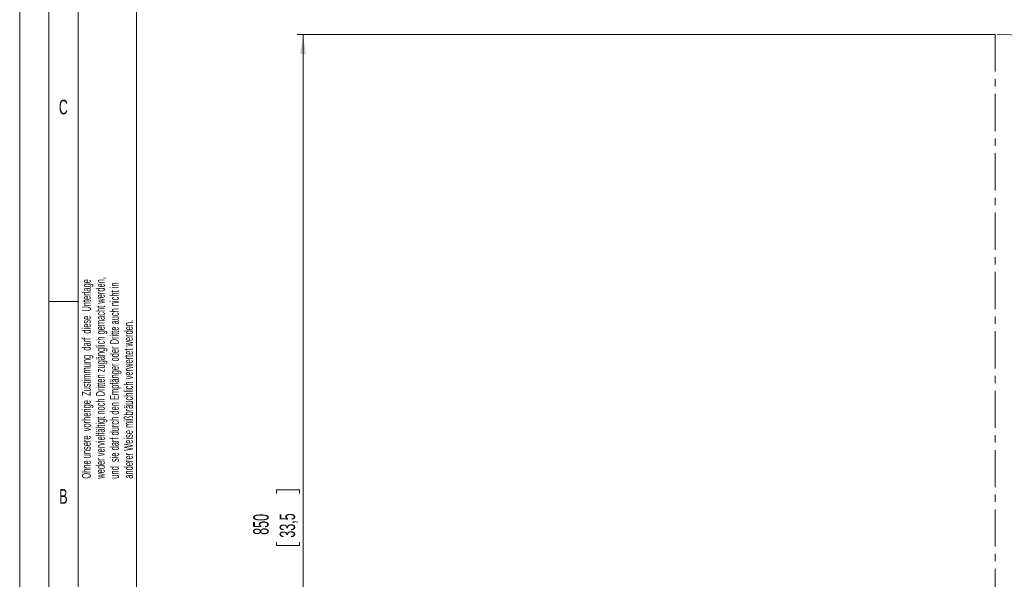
# Model space of a CAD drawing. Header units: millimetres. Extents: x 0 to 594, y 0 to 420.
# Tile 15 of 75: x 0 to 168, y 96 to 192. Entities that reach past the tile are written whole.
import ezdxf

# ---------------------------------------------------------------- set-up
doc = ezdxf.new("R2010")
doc.units = ezdxf.units.MM
doc.linetypes.add('CENTER', pattern=[10.16, 6.35, -1.27, 1.27, -1.27])
doc.styles.add('SLDTEXTSTYLE0', font='TXT', dxfattribs={"width": 0.638186})
doc.styles.add('SLDTEXTSTYLE1', font='TXT', dxfattribs={"width": 0.605})
doc.dimstyles.new('SLDDIMSTYLE0', dxfattribs={"dimtxt": 2.568319, "dimasz": 3.3, "dimexe": 0, "dimexo": 0.0625, "dimgap": 0.64208, "dimtad": 1, "dimdec": 1, "dimlfac": 5, "dimrnd": 1e-09, "dimzin": 12, "dimdsep": 46, "dimtxsty": 'SLDTEXTSTYLE1', "dimsah": 1, "dimcen": 0.09, "dimadec": 0, "dimazin": 3, "dimtfac": 1, "dimtdec": 1, "dimtofl": 0, "dimtmove": 0, "dimatfit": 3, "dimfxl": 0, "dimfrac": 2, "dimtolj": 1, "dimtzin": 12, "dimarcsym": 0})
doc.dimstyles.new('SLDDIMSTYLE5', dxfattribs={"dimtxt": 2.568319, "dimasz": 3.3, "dimexe": 0, "dimexo": 0.0625, "dimgap": 0.64208, "dimtad": 1, "dimdec": 1, "dimlfac": 5, "dimrnd": 1e-09, "dimzin": 12, "dimdsep": 46, "dimtxsty": 'SLDTEXTSTYLE1', "dimsah": 1, "dimcen": 0, "dimadec": 0, "dimazin": 3, "dimtfac": 1, "dimtdec": 1, "dimtofl": 0, "dimtmove": 0, "dimatfit": 3, "dimfxl": 0, "dimfrac": 2, "dimtolj": 1, "dimtzin": 12, "dimarcsym": 0})

# ---------------------------------------------------------------- blocks, each defined once
blk = doc.blocks.new('SW_NOTE_1')
at = {"color": 0, "linetype": 'Continuous', "lineweight": 0, "char_height": 1.5, "attachment_point": 1, "rotation": 90, "style": 'SLDTEXTSTYLE0'}
for s, insert in [('weder vervielfältigt noch Dritten zugänglich gemacht werden,', (0.47, 0)), ('Ohne unsere  vorherige  Zustimmung  darf  diese  Unterlage', (-1.93, 0)), ('und  sie darf durch den Empfänger oder Dritte auch nicht in', (2.87, 0)), ('anderer Weise mißbräuchlich verwertet werden.', (5.27, 0))]:
    blk.add_mtext(s, dxfattribs=dict(at, insert=insert))
blk = doc.blocks.new('_D_16')
at = {"color": 7, "linetype": 'Continuous', "lineweight": 0}
for p, q in [((252.68, 144.02), (166.91, 84.86)), ((210.51, 120.42), (210.99, 120.76)), ((210.99, 120.76), (213.23, 117.51)), ((213.23, 117.51), (212.75, 117.17)), ((203.65, 115.69), (203.17, 115.36)), ((203.17, 115.36), (205.41, 112.11)), ((205.41, 112.11), (205.89, 112.45))]:
    blk.add_line(p, q, dxfattribs=at)
blk.add_solid([(252.68, 144.02), (249.68, 142.56), (250.25, 141.73)], dxfattribs=at)
at = {"color": 7, "linetype": 'Continuous', "lineweight": 0, "char_height": 2.646, "attachment_point": 1, "rotation": 34.5935, "style": 'SLDTEXTSTYLE1'}
for s, insert in [('R521', (201.34, 118.96)), ('20,5', (204.56, 115.67))]:
    blk.add_mtext(s, dxfattribs=dict(at, insert=insert))
blk = doc.blocks.new('_D_17')
at = {"color": 7, "linetype": 'Continuous', "lineweight": 0}
for p, q in [((166.91, 189.05), (47.47, 189.05)), ((48.47, 189.05), (48.47, 23.66)), ((43.94, 110.52), (43.94, 111.11)), ((43.94, 111.11), (47.88, 111.11)), ((47.88, 111.11), (47.88, 110.52)), ((43.94, 102.19), (43.94, 101.61)), ((43.94, 101.61), (47.88, 101.61)), ((47.88, 101.61), (47.88, 102.19)), ((104.31, 23.66), (47.47, 23.66))]:
    blk.add_line(p, q, dxfattribs=at)
for points in [[(48.47, 189.05), (47.97, 185.75), (48.97, 185.75)], [(48.47, 23.66), (48.97, 26.96), (47.97, 26.96)]]:
    blk.add_solid(points, dxfattribs=at)
at = {"color": 7, "linetype": 'Continuous', "lineweight": 0, "char_height": 2.646, "attachment_point": 1, "rotation": 90, "style": 'SLDTEXTSTYLE1'}
for s, insert in [('33,5', (44.47, 102.93)), ('850', (39.94, 103.42))]:
    blk.add_mtext(s, dxfattribs=dict(at, insert=insert))

msp = doc.modelspace()

# ---------------------------------------------------------------- linework, layer by layer
at = {"color": 133, "linetype": 'Continuous', "lineweight": 0}
for p, q in [((0, 420), (0, 0)), ((5, 415), (5, 5)), ((20, 410), (20, 10)), ((10, 210), (10, 143.333)), ((5, 143.333), (10, 143.333)), ((10, 143.333), (10, 76.667))]:
    msp.add_line(p, q, dxfattribs=at)
at = {"color": 7, "linetype": 'CENTER', "lineweight": 0}
msp.add_line((166.907, 189.054), (166.907, 84.862), dxfattribs=at)
msp.add_arc((166.907, 84.862), 104.192, 356.94548, 90, dxfattribs=at)

# ---------------------------------------------------------------- block references
at = {"color": 72, "linetype": 'Continuous', "lineweight": 0}
msp.add_blockref('SW_NOTE_1', (12.588, 113.031), dxfattribs=at)

# ---------------------------------------------------------------- texts
at = {"color": 254, "linetype": 'Continuous', "lineweight": 0, "char_height": 2.5, "attachment_point": 2, "style": 'SLDTEXTSTYLE0'}
for s, insert in [('C', (7.47, 177.901)), ('B', (7.488, 111.235))]:
    msp.add_mtext(s, dxfattribs=dict(at, insert=insert))

# ---------------------------------------------------------------- dimensions: what is measured, and where the dimension line sits
at = {"color": 7, "linetype": 'Continuous', "lineweight": 0}
dim = msp.add_linear_dim(base=(48.47, 23.662), p1=(166.907, 189.054), p2=(104.307, 23.662), angle=90, dimstyle='SLDDIMSTYLE0', dxfattribs=at)
dim.commit()
dim.dimension.update_dxf_attribs({"geometry": '_D_17', "text_midpoint": (48.47, 106.358), "dimtype": 160})
dim = msp.add_radius_dim(center=(166.907, 84.862), mpoint=(252.679, 144.017), dimstyle='SLDDIMSTYLE5', dxfattribs=at)
dim.commit()
dim.dimension.update_dxf_attribs({"geometry": '_D_16', "text_midpoint": (209.793, 114.439), "dimtype": 164})

doc.saveas('drawing.dxf')
